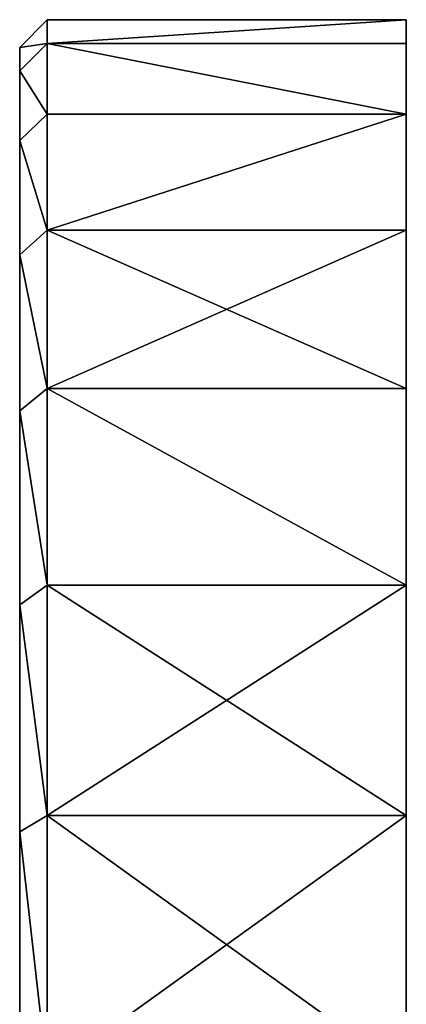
# Model space of a CAD drawing. Header units: centimetres. Extents: x -19 to 19, y -3.5 to 3.5.
# Tile 154 of 154: x 18.3 to 19, y 1.7 to 3.5. Entities that reach past the tile are written whole.
import ezdxf

# ---------------------------------------------------------------- set-up
doc = ezdxf.new("R2010")
doc.units = ezdxf.units.CM
doc.header["$LTSCALE"] = 2.54
doc.layers.get('0').update_dxf_attribs({"true_color": 0xff5454})
doc.layers.add('CHROM', color=7, linetype='Continuous', true_color=0x777799)

# ---------------------------------------------------------------- blocks, each defined once
blk = doc.blocks.new('Grupuj#2')
at = {"color": 0}
for p, q in [((30.65, 7, 3.5), (30.6, 6.9498, 3.5)), ((30.65, 7, 3.5), (30.6, 6.9498, 3.5)), ((30.65, 7, 3.5), (31.3, 7, 3.5)), ((30.65, 7, 3.5), (30.65, 6.9569, 4.0475)), ((30.65, 6.9569, 2.9525), (30.65, 7, 3.5)), ((30.65, 7, 3.5), (31.3, 7, 3.5)), ((30.65, 7, 3.5), (30.65, 6.9569, 4.0475)), ((30.65, 6.9569, 2.9525), (30.65, 7, 3.5)), ((30.6, 6.9074, 4.0397), (30.65, 6.9569, 4.0475)), ((30.65, 6.9569, 2.9525), (30.6, 6.9074, 2.9603)), ((30.6, 6.9074, 4.0397), (30.65, 6.9569, 4.0475)), ((30.65, 6.9569, 2.9525), (30.6, 6.9074, 2.9603)), ((30.6, 6.9074, 4.0397), (30.6, 6.9498, 3.5)), ((30.6, 6.9074, 2.9603), (30.6, 6.9498, 3.5)), ((30.6, 6.9074, 4.0397), (30.6, 6.9498, 3.5)), ((30.6, 6.9074, 2.9603), (30.6, 6.9498, 3.5)), ((30.65, 6.8287, 2.4184), (30.65, 6.9569, 2.9525)), ((30.65, 6.9569, 2.9525), (31.3, 6.9569, 2.9525)), ((30.65, 6.9569, 4.0475), (31.3, 6.9569, 4.0475)), ((30.65, 6.9569, 4.0475), (30.65, 6.8287, 4.5816)), ((30.65, 6.9569, 4.0475), (31.3, 6.9569, 4.0475)), ((30.65, 6.9569, 2.9525), (31.3, 6.9569, 2.9525)), ((30.65, 6.8287, 2.4184), (30.65, 6.9569, 2.9525)), ((30.65, 6.9569, 4.0475), (30.65, 6.8287, 4.5816)), ((30.6, 6.781, 4.5661), (30.6, 6.9074, 4.0397)), ((30.6, 6.781, 2.4339), (30.6, 6.9074, 2.9603)), ((30.6, 6.781, 2.4339), (30.6, 6.9074, 2.9603)), ((30.6, 6.781, 4.5661), (30.6, 6.9074, 4.0397)), ((30.65, 6.8287, 2.4184), (30.6, 6.781, 2.4339)), ((30.65, 6.8287, 2.4184), (30.6, 6.781, 2.4339)), ((30.65, 6.8287, 4.5816), (30.6, 6.781, 4.5661)), ((30.65, 6.8287, 4.5816), (30.6, 6.781, 4.5661)), ((30.65, 6.6185, 1.911), (30.65, 6.8287, 2.4184)), ((30.65, 6.8287, 2.4184), (31.3, 6.8287, 2.4184)), ((30.65, 6.8287, 2.4184), (31.3, 6.8287, 2.4184)), ((30.65, 6.8287, 4.5816), (31.3, 6.8287, 4.5816)), ((30.65, 6.8287, 4.5816), (31.3, 6.8287, 4.5816)), ((30.65, 6.8287, 4.5816), (30.65, 6.6185, 5.089)), ((30.65, 6.6185, 1.911), (30.65, 6.8287, 2.4184)), ((30.65, 6.8287, 4.5816), (30.65, 6.6185, 5.089)), ((30.6, 6.5738, 5.0662), (30.6, 6.781, 4.5661)), ((30.6, 6.5738, 1.9338), (30.6, 6.781, 2.4339)), ((30.6, 6.5738, 1.9338), (30.6, 6.781, 2.4339)), ((30.6, 6.5738, 5.0662), (30.6, 6.781, 4.5661)), ((30.65, 6.6185, 1.911), (30.6, 6.5738, 1.9338)), ((30.65, 6.6185, 1.911), (30.6, 6.5738, 1.9338)), ((30.65, 6.6185, 5.089), (30.6, 6.5738, 5.0662)), ((30.65, 6.6185, 5.089), (30.6, 6.5738, 5.0662)), ((30.65, 6.3316, 1.4428), (30.65, 6.6185, 1.911)), ((30.65, 6.6185, 1.911), (31.3, 6.6185, 1.911)), ((30.65, 6.6185, 1.911), (31.3, 6.6185, 1.911)), ((30.65, 6.6185, 5.089), (31.3, 6.6185, 5.089)), ((30.65, 6.6185, 5.089), (30.65, 6.3316, 5.5572)), ((30.65, 6.6185, 5.089), (31.3, 6.6185, 5.089)), ((30.65, 6.3316, 1.4428), (30.65, 6.6185, 1.911)), ((30.65, 6.6185, 5.089), (30.65, 6.3316, 5.5572)), ((30.6, 6.291, 1.4722), (30.6, 6.5738, 1.9338)), ((30.6, 6.291, 5.5278), (30.6, 6.5738, 5.0662)), ((30.6, 6.291, 1.4722), (30.6, 6.5738, 1.9338)), ((30.6, 6.291, 5.5278), (30.6, 6.5738, 5.0662)), ((30.65, 6.3316, 1.4428), (30.6, 6.291, 1.4722)), ((30.65, 6.3316, 1.4428), (30.6, 6.291, 1.4722)), ((30.65, 6.3316, 5.5572), (30.6, 6.291, 5.5278)), ((30.65, 6.3316, 5.5572), (30.6, 6.291, 5.5278)), ((30.65, 5.9749, 1.0251), (30.65, 6.3316, 1.4428)), ((30.65, 6.3316, 1.4428), (31.3, 6.3316, 1.4428)), ((30.65, 6.3316, 1.4428), (31.3, 6.3316, 1.4428)), ((30.65, 6.3316, 5.5572), (31.3, 6.3316, 5.5572)), ((30.65, 6.3316, 5.5572), (31.3, 6.3316, 5.5572)), ((30.65, 6.3316, 5.5572), (30.65, 5.9749, 5.9749)), ((30.65, 5.9749, 1.0251), (30.65, 6.3316, 1.4428)), ((30.65, 6.3316, 5.5572), (30.65, 5.9749, 5.9749)), ((30.6, 5.9394, 1.0606), (30.6, 6.291, 1.4722)), ((30.6, 5.9394, 5.9394), (30.6, 6.291, 5.5278)), ((30.6, 5.9394, 1.0606), (30.6, 6.291, 1.4722)), ((30.6, 5.9394, 5.9394), (30.6, 6.291, 5.5278)), ((30.6, 5.9394, 1.0606), (30.65, 5.9749, 1.0251)), ((30.6, 5.9394, 1.0606), (30.65, 5.9749, 1.0251)), ((30.65, 5.9749, 5.9749), (30.6, 5.9394, 5.9394)), ((30.65, 5.9749, 5.9749), (30.6, 5.9394, 5.9394)), ((30.65, 5.9749, 1.0251), (31.3, 5.9749, 1.0251)), ((30.65, 5.5572, 0.6684), (30.65, 5.9749, 1.0251)), ((30.65, 5.9749, 1.0251), (31.3, 5.9749, 1.0251)), ((30.65, 5.9749, 5.9749), (31.3, 5.9749, 5.9749)), ((30.65, 5.9749, 5.9749), (31.3, 5.9749, 5.9749)), ((30.65, 5.9749, 5.9749), (30.65, 5.5572, 6.3316)), ((30.65, 5.5572, 0.6684), (30.65, 5.9749, 1.0251)), ((30.65, 5.9749, 5.9749), (30.65, 5.5572, 6.3316)), ((30.6, 5.5278, 0.709), (30.6, 5.9394, 1.0606)), ((30.6, 5.5278, 6.291), (30.6, 5.9394, 5.9394)), ((30.6, 5.5278, 0.709), (30.6, 5.9394, 1.0606)), ((30.6, 5.5278, 6.291), (30.6, 5.9394, 5.9394)), ((30.65, 5.5572, 0.6684), (30.6, 5.5278, 0.709)), ((30.65, 5.5572, 0.6684), (30.6, 5.5278, 0.709)), ((30.6, 5.5278, 6.291), (30.65, 5.5572, 6.3316)), ((30.6, 5.5278, 6.291), (30.65, 5.5572, 6.3316)), ((30.65, 5.089, 0.3815), (30.65, 5.5572, 0.6684)), ((30.65, 5.5572, 0.6684), (31.3, 5.5572, 0.6684)), ((30.65, 5.5572, 0.6684), (31.3, 5.5572, 0.6684)), ((30.65, 5.5572, 6.3316), (31.3, 5.5572, 6.3316)), ((30.65, 5.5572, 6.3316), (31.3, 5.5572, 6.3316)), ((30.65, 5.5572, 6.3316), (30.65, 5.089, 6.6185)), ((30.65, 5.089, 0.3815), (30.65, 5.5572, 0.6684)), ((30.65, 5.5572, 6.3316), (30.65, 5.089, 6.6185)), ((30.6, 5.0662, 0.4262), (30.6, 5.5278, 0.709)), ((30.6, 5.0662, 6.5738), (30.6, 5.5278, 6.291)), ((30.6, 5.0662, 0.4262), (30.6, 5.5278, 0.709)), ((30.6, 5.0662, 6.5738), (30.6, 5.5278, 6.291))]:
    blk.add_line(p, q, dxfattribs=at)
at = {"color": 0, "extrusion": (-1, 0, 0)}
blk.add_circle((-3.5, 3.5, -31.3), 3.5, dxfattribs=at)
blk.add_circle((-3.5, 3.5, -31.3), 3.5, dxfattribs=at)
blk.add_circle((-3.5, 3.5, -31.3), 3.5, dxfattribs=at)
blk.add_circle((-3.5, 3.5, -31.3), 3.5, dxfattribs=at)
blk.add_circle((-3.5, 3.5, -31.3), 3.5, dxfattribs=at)
blk.add_circle((-3.5, 3.5, -31.3), 3.5, dxfattribs=at)
blk.add_circle((-3.5, 3.5, -31.3), 3.5, dxfattribs=at)
blk.add_circle((-3.5, 3.5, -31.3), 3.5, dxfattribs=at)
blk.add_circle((-3.5, 3.5, -31.3), 3.5, dxfattribs=at)
blk.add_circle((-3.5, 3.5, -31.3), 3.5, dxfattribs=at)
blk.add_circle((-3.5, 3.5, -31.3), 3.5, dxfattribs=at)
blk.add_circle((-3.5, 3.5, -31.3), 3.5, dxfattribs=at)
blk.add_circle((-3.5, 3.5, -31.3), 3.5, dxfattribs=at)
blk.add_circle((-3.5, 3.5, -31.3), 3.5, dxfattribs=at)
blk.add_circle((-3.5, 3.5, -31.3), 3.5, dxfattribs=at)
blk.add_circle((-3.5, 3.5, -31.3), 3.5, dxfattribs=at)
blk.add_circle((-3.5, 3.5, -31.3), 3.5, dxfattribs=at)
blk.add_circle((-3.5, 3.5, -31.3), 3.5, dxfattribs=at)
blk.add_circle((-3.5, 3.5, -31.3), 3.5, dxfattribs=at)
blk.add_circle((-3.5, 3.5, -31.3), 3.5, dxfattribs=at)
blk.add_circle((-3.5, 3.5, -31.3), 3.5, dxfattribs=at)
blk.add_circle((-3.5, 3.5, -31.3), 3.5, dxfattribs=at)
blk.add_circle((-3.5, 3.5, -31.3), 3.5, dxfattribs=at)
blk.add_circle((-3.5, 3.5, -31.3), 3.5, dxfattribs=at)
blk.add_circle((-3.5, 3.5, -31.3), 3.5, dxfattribs=at)
blk.add_circle((-3.5, 3.5, -31.3), 3.5, dxfattribs=at)
blk.add_circle((-3.5, 3.5, -31.3), 3.5, dxfattribs=at)
blk.add_circle((-3.5, 3.5, -31.3), 3.5, dxfattribs=at)
blk.add_circle((-3.5, 3.5, -31.3), 3.5, dxfattribs=at)
blk.add_circle((-3.5, 3.5, -31.3), 3.5, dxfattribs=at)
blk.add_circle((-3.5, 3.5, -31.3), 3.5, dxfattribs=at)
blk.add_circle((-3.5, 3.5, -31.3), 3.5, dxfattribs=at)
blk.add_circle((-3.5, 3.5, -31.3), 3.5, dxfattribs=at)
blk.add_circle((-3.5, 3.5, -31.3), 3.5, dxfattribs=at)
blk.add_circle((-3.5, 3.5, -31.3), 3.5, dxfattribs=at)
blk.add_circle((-3.5, 3.5, -31.3), 3.5, dxfattribs=at)
blk.add_circle((-3.5, 3.5, -31.3), 3.5, dxfattribs=at)
blk.add_circle((-3.5, 3.5, -31.3), 3.5, dxfattribs=at)
blk.add_circle((-3.5, 3.5, -31.3), 3.5, dxfattribs=at)
blk.add_circle((-3.5, 3.5, -31.3), 3.5, dxfattribs=at)
blk.add_circle((-3.5, 3.5, -31.3), 3.5, dxfattribs=at)
at = {"color": 0}
mesh = blk.add_polyface(dxfattribs=at)
corners = [(30.65, 6.9569, 4.0475), (30.6, 6.9498, 3.5), (30.6, 6.9074, 4.0397), (30.65, 7, 3.5)]
mesh.append_faces([[corners[k] for k in face] for face in [(0, 1, 2), (1, 0, 3)]], dxfattribs={"vtx0": -1, "color": 0})
mesh = blk.add_polyface(dxfattribs=at)
corners = [(30.6, 6.9498, 3.5), (30.65, 6.9569, 2.9525), (30.6, 6.9074, 2.9603), (30.65, 7, 3.5)]
mesh.append_faces([[corners[k] for k in face] for face in [(0, 1, 2), (1, 0, 3)]], dxfattribs={"vtx0": -1, "color": 0})
mesh = blk.add_polyface(dxfattribs=at)
corners = [(30.65, 6.9569, 4.0475), (31.3, 7, 3.5), (30.65, 7, 3.5), (31.3, 6.9569, 4.0475)]
mesh.append_faces([[corners[k] for k in face] for face in [(0, 1, 2), (1, 0, 3)]], dxfattribs={"vtx0": -1, "color": 0})
mesh = blk.add_polyface(dxfattribs=at)
corners = [(30.65, 6.9569, 2.9525), (31.3, 7, 3.5), (31.3, 6.9569, 2.9525), (30.65, 7, 3.5)]
mesh.append_faces([[corners[k] for k in face] for face in [(0, 1, 2), (1, 0, 3)]], dxfattribs={"vtx0": -1, "color": 0})
mesh = blk.add_polyface(dxfattribs=at)
corners = [(31.3, 0.0431, 2.9525), (31.3, 0.0431, 4.0475), (31.3, 0, 3.5), (31.3, 0.1713, 4.5816), (31.3, 0.1713, 2.4184), (31.3, 0.3815, 5.089), (31.3, 0.3815, 1.911), (31.3, 0.6684, 5.5572), (31.3, 0.6684, 1.4428), (31.3, 1.0251, 5.9749), (31.3, 1.0251, 1.0251), (31.3, 1.4428, 6.3316), (31.3, 1.4428, 0.6684), (31.3, 1.911, 6.6185), (31.3, 1.911, 0.3815), (31.3, 2.4184, 6.8287), (31.3, 2.4184, 0.1713), (31.3, 2.9525, 6.9569), (31.3, 2.9525, 0.0431), (31.3, 3.5, 7), (31.3, 3.5), (31.3, 4.0475, 6.9569), (31.3, 4.0475, 0.0431), (31.3, 4.5816, 6.8287), (31.3, 4.5816, 0.1713), (31.3, 5.089, 6.6185), (31.3, 5.089, 0.3815), (31.3, 5.5572, 0.6684), (31.3, 5.5572, 6.3316), (31.3, 5.9749, 1.0251), (31.3, 5.9749, 5.9749), (31.3, 6.3316, 1.4428), (31.3, 6.3316, 5.5572), (31.3, 6.6185, 1.911), (31.3, 6.6185, 5.089), (31.3, 6.8287, 4.5816), (31.3, 6.8287, 2.4184), (31.3, 6.9569, 4.0475), (31.3, 6.9569, 2.9525), (31.3, 7, 3.5)]
mesh.append_faces([[corners[k] for k in face] for face in [(0, 1, 2), (37, 38, 39)]], dxfattribs={"vtx0": -1, "color": 0})
mesh.append_faces([[corners[k] for k in face] for face in [(1, 0, 3), (3, 4, 5), (5, 6, 7), (7, 8, 9), (9, 10, 11), (11, 12, 13), (13, 14, 15), (15, 16, 17), (17, 18, 19), (19, 20, 21), (21, 22, 23), (23, 24, 25), (25, 27, 28), (28, 29, 30), (30, 31, 32), (32, 33, 34), (34, 33, 35), (35, 36, 37)]], dxfattribs={"vtx0": -1, "vtx1": -1, "color": 0})
mesh.append_faces([[corners[k] for k in face] for face in [(3, 0, 4), (5, 4, 6), (7, 6, 8), (9, 8, 10), (11, 10, 12), (13, 12, 14), (15, 14, 16), (17, 16, 18), (19, 18, 20), (21, 20, 22), (23, 22, 24), (25, 24, 26), (25, 26, 27), (28, 27, 29), (30, 29, 31), (32, 31, 33), (35, 33, 36), (37, 36, 38)]], dxfattribs={"vtx0": -1, "vtx2": -1, "color": 0})
mesh = blk.add_polyface(dxfattribs=at)
corners = [(30.6, 6.9074, 2.9603), (30.65, 6.8287, 2.4184), (30.6, 6.781, 2.4339), (30.65, 6.9569, 2.9525)]
mesh.append_faces([[corners[k] for k in face] for face in [(0, 1, 2), (1, 0, 3)]], dxfattribs={"vtx0": -1, "color": 0})
mesh = blk.add_polyface(dxfattribs=at)
corners = [(30.65, 6.8287, 4.5816), (30.6, 6.9074, 4.0397), (30.6, 6.781, 4.5661), (30.65, 6.9569, 4.0475)]
mesh.append_faces([[corners[k] for k in face] for face in [(0, 1, 2), (1, 0, 3)]], dxfattribs={"vtx0": -1, "color": 0})
mesh = blk.add_polyface(dxfattribs=at)
corners = [(30.6, 0.0926, 4.0397), (30.6, 0.0926, 2.9603), (30.6, 0.0502, 3.5), (30.6, 0.219, 4.5661), (30.6, 0.219, 2.4339), (30.6, 0.4262, 1.9338), (30.6, 0.4262, 5.0662), (30.6, 0.709, 5.5278), (30.6, 0.709, 1.4722), (30.6, 1.0606, 5.9394), (30.6, 1.0606, 1.0606), (30.6, 1.4722, 0.709), (30.6, 1.4722, 6.291), (30.6, 1.9338, 6.5738), (30.6, 1.8498, 3.5), (30.6, 1.8702, 3.7581), (30.6, 1.9306, 4.0099), (30.6, 2.0297, 4.2492), (30.6, 2.4339, 6.781), (30.6, 2.165, 4.4699), (30.6, 2.3332, 4.6668), (30.6, 2.5301, 4.835), (30.6, 2.9603, 6.9074), (30.6, 2.7508, 4.9703), (30.6, 2.9901, 5.0694), (30.6, 3.5, 6.9498), (30.6, 3.2419, 5.1298), (30.6, 3.5, 5.1502), (30.6, 3.7581, 5.1298), (30.6, 4.0397, 6.9074), (30.6, 4.0099, 5.0694), (30.6, 4.2492, 4.9703), (30.6, 4.5661, 6.781), (30.6, 4.4699, 4.835), (30.6, 4.6668, 4.6668), (30.6, 5.0662, 6.5738), (30.6, 4.835, 4.4699), (30.6, 4.9703, 4.2492), (30.6, 5.0694, 4.0099), (30.6, 5.5278, 6.291), (30.6, 5.1298, 3.7581), (30.6, 5.1502, 3.5), (30.6, 1.9338, 0.4262), (30.6, 1.8702, 3.2419), (30.6, 1.9306, 2.9901), (30.6, 2.0297, 2.7508), (30.6, 2.4339, 0.219), (30.6, 2.165, 2.5301), (30.6, 2.3332, 2.3332), (30.6, 2.5301, 2.165), (30.6, 2.9603, 0.0926), (30.6, 2.7508, 2.0297), (30.6, 2.9901, 1.9306), (30.6, 3.5, 0.0502), (30.6, 3.2419, 1.8702), (30.6, 3.5, 1.8498), (30.6, 3.7581, 1.8702), (30.6, 4.0397, 0.0926), (30.6, 4.0099, 1.9306), (30.6, 4.2492, 2.0297), (30.6, 4.5661, 0.219), (30.6, 4.4699, 2.165), (30.6, 4.6668, 2.3332), (30.6, 5.0662, 0.4262), (30.6, 4.835, 2.5301), (30.6, 4.9703, 2.7508), (30.6, 5.0694, 2.9901), (30.6, 5.5278, 0.709), (30.6, 5.1298, 3.2419), (30.6, 5.9394, 5.9394), (30.6, 5.9394, 1.0606), (30.6, 6.291, 5.5278), (30.6, 6.291, 1.4722), (30.6, 6.5738, 1.9338), (30.6, 6.5738, 5.0662), (30.6, 6.781, 4.5661), (30.6, 6.781, 2.4339), (30.6, 6.9074, 4.0397), (30.6, 6.9074, 2.9603), (30.6, 6.9498, 3.5)]
mesh.append_faces([[corners[k] for k in face] for face in [(0, 1, 2), (78, 77, 79)]], dxfattribs={"vtx0": -1, "color": 0})
mesh.append_faces([[corners[k] for k in face] for face in [(1, 3, 4), (4, 3, 5), (5, 7, 8), (8, 9, 10), (10, 9, 11), (14, 13, 15), (15, 13, 16), (16, 13, 17), (17, 18, 19), (19, 18, 20), (20, 18, 21), (21, 22, 23), (23, 22, 24), (24, 25, 26), (26, 25, 27), (27, 25, 28), (28, 29, 30), (30, 29, 31), (31, 32, 33), (33, 32, 34), (34, 35, 36), (36, 35, 37), (37, 35, 38), (38, 39, 40), (40, 39, 41), (42, 45, 46), (46, 49, 50), (50, 52, 53), (53, 56, 57), (57, 59, 60), (60, 62, 63), (63, 66, 67), (67, 69, 70), (70, 71, 72), (72, 71, 73), (73, 75, 76), (76, 77, 78)]], dxfattribs={"vtx0": -1, "vtx1": -1, "color": 0})
mesh.append_faces([[corners[k] for k in face] for face in [(11, 13, 14), (67, 41, 39)]], dxfattribs={"vtx0": -1, "vtx1": -1, "vtx2": -1, "color": 0})
mesh.append_faces([[corners[k] for k in face] for face in [(1, 0, 3), (5, 3, 6), (5, 6, 7), (8, 7, 9), (11, 9, 12), (11, 12, 13), (17, 13, 18), (21, 18, 22), (24, 22, 25), (28, 25, 29), (31, 29, 32), (34, 32, 35), (38, 35, 39), (14, 42, 11), (42, 14, 43), (42, 43, 44), (42, 44, 45), (46, 45, 47), (46, 47, 48), (46, 48, 49), (50, 49, 51), (50, 51, 52), (53, 52, 54), (53, 54, 55), (53, 55, 56), (57, 56, 58), (57, 58, 59), (60, 59, 61), (60, 61, 62), (63, 62, 64), (63, 64, 65), (63, 65, 66), (67, 66, 68), (67, 68, 41), (67, 39, 69), (70, 69, 71), (73, 71, 74), (73, 74, 75), (76, 75, 77)]], dxfattribs={"vtx0": -1, "vtx2": -1, "color": 0})
mesh = blk.add_polyface(dxfattribs=at)
corners = [(30.65, 6.9569, 2.9525), (31.3, 6.8287, 2.4184), (30.65, 6.8287, 2.4184), (31.3, 6.9569, 2.9525)]
mesh.append_faces([[corners[k] for k in face] for face in [(0, 1, 2), (1, 0, 3)]], dxfattribs={"vtx0": -1, "color": 0})
mesh = blk.add_polyface(dxfattribs=at)
corners = [(30.65, 6.9569, 4.0475), (31.3, 6.8287, 4.5816), (31.3, 6.9569, 4.0475), (30.65, 6.8287, 4.5816)]
mesh.append_faces([[corners[k] for k in face] for face in [(0, 1, 2), (1, 0, 3)]], dxfattribs={"vtx0": -1, "color": 0})
mesh = blk.add_polyface(dxfattribs=at)
corners = [(30.6, 6.781, 2.4339), (30.65, 6.6185, 1.911), (30.6, 6.5738, 1.9338), (30.65, 6.8287, 2.4184)]
mesh.append_faces([[corners[k] for k in face] for face in [(0, 1, 2), (1, 0, 3)]], dxfattribs={"vtx0": -1, "color": 0})
mesh = blk.add_polyface(dxfattribs=at)
corners = [(30.65, 6.6185, 5.089), (30.6, 6.781, 4.5661), (30.6, 6.5738, 5.0662), (30.65, 6.8287, 4.5816)]
mesh.append_faces([[corners[k] for k in face] for face in [(0, 1, 2), (1, 0, 3)]], dxfattribs={"vtx0": -1, "color": 0})
mesh = blk.add_polyface(dxfattribs=at)
corners = [(30.65, 6.6185, 1.911), (31.3, 6.8287, 2.4184), (31.3, 6.6185, 1.911), (30.65, 6.8287, 2.4184)]
mesh.append_faces([[corners[k] for k in face] for face in [(0, 1, 2), (1, 0, 3)]], dxfattribs={"vtx0": -1, "color": 0})
mesh = blk.add_polyface(dxfattribs=at)
corners = [(30.65, 6.6185, 5.089), (31.3, 6.8287, 4.5816), (30.65, 6.8287, 4.5816), (31.3, 6.6185, 5.089)]
mesh.append_faces([[corners[k] for k in face] for face in [(0, 1, 2), (1, 0, 3)]], dxfattribs={"vtx0": -1, "color": 0})
mesh = blk.add_polyface(dxfattribs=at)
corners = [(30.6, 6.5738, 1.9338), (30.65, 6.3316, 1.4428), (30.6, 6.291, 1.4722), (30.65, 6.6185, 1.911)]
mesh.append_faces([[corners[k] for k in face] for face in [(0, 1, 2), (1, 0, 3)]], dxfattribs={"vtx0": -1, "color": 0})
mesh = blk.add_polyface(dxfattribs=at)
corners = [(30.65, 6.3316, 5.5572), (30.6, 6.5738, 5.0662), (30.6, 6.291, 5.5278), (30.65, 6.6185, 5.089)]
mesh.append_faces([[corners[k] for k in face] for face in [(0, 1, 2), (1, 0, 3)]], dxfattribs={"vtx0": -1, "color": 0})
mesh = blk.add_polyface(dxfattribs=at)
corners = [(30.65, 6.6185, 1.911), (31.3, 6.3316, 1.4428), (30.65, 6.3316, 1.4428), (31.3, 6.6185, 1.911)]
mesh.append_faces([[corners[k] for k in face] for face in [(0, 1, 2), (1, 0, 3)]], dxfattribs={"vtx0": -1, "color": 0})
mesh = blk.add_polyface(dxfattribs=at)
corners = [(30.65, 6.3316, 5.5572), (31.3, 6.6185, 5.089), (30.65, 6.6185, 5.089), (31.3, 6.3316, 5.5572)]
mesh.append_faces([[corners[k] for k in face] for face in [(0, 1, 2), (1, 0, 3)]], dxfattribs={"vtx0": -1, "color": 0})
mesh = blk.add_polyface(dxfattribs=at)
corners = [(30.6, 6.291, 1.4722), (30.65, 5.9749, 1.0251), (30.6, 5.9394, 1.0606), (30.65, 6.3316, 1.4428)]
mesh.append_faces([[corners[k] for k in face] for face in [(0, 1, 2), (1, 0, 3)]], dxfattribs={"vtx0": -1, "color": 0})
mesh = blk.add_polyface(dxfattribs=at)
corners = [(30.65, 5.9749, 5.9749), (30.6, 6.291, 5.5278), (30.6, 5.9394, 5.9394), (30.65, 6.3316, 5.5572)]
mesh.append_faces([[corners[k] for k in face] for face in [(0, 1, 2), (1, 0, 3)]], dxfattribs={"vtx0": -1, "color": 0})
mesh = blk.add_polyface(dxfattribs=at)
corners = [(30.65, 6.3316, 1.4428), (31.3, 5.9749, 1.0251), (30.65, 5.9749, 1.0251), (31.3, 6.3316, 1.4428)]
mesh.append_faces([[corners[k] for k in face] for face in [(0, 1, 2), (1, 0, 3)]], dxfattribs={"vtx0": -1, "color": 0})
mesh = blk.add_polyface(dxfattribs=at)
corners = [(30.65, 6.3316, 5.5572), (31.3, 5.9749, 5.9749), (31.3, 6.3316, 5.5572), (30.65, 5.9749, 5.9749)]
mesh.append_faces([[corners[k] for k in face] for face in [(0, 1, 2), (1, 0, 3)]], dxfattribs={"vtx0": -1, "color": 0})
mesh = blk.add_polyface(dxfattribs=at)
corners = [(30.6, 5.9394, 1.0606), (30.65, 5.5572, 0.6684), (30.6, 5.5278, 0.709), (30.65, 5.9749, 1.0251)]
mesh.append_faces([[corners[k] for k in face] for face in [(0, 1, 2), (1, 0, 3)]], dxfattribs={"vtx0": -1, "color": 0})
mesh = blk.add_polyface(dxfattribs=at)
corners = [(30.65, 5.5572, 6.3316), (30.6, 5.9394, 5.9394), (30.6, 5.5278, 6.291), (30.65, 5.9749, 5.9749)]
mesh.append_faces([[corners[k] for k in face] for face in [(0, 1, 2), (1, 0, 3)]], dxfattribs={"vtx0": -1, "color": 0})
mesh = blk.add_polyface(dxfattribs=at)
corners = [(31.3, 5.9749, 1.0251), (30.65, 5.5572, 0.6684), (30.65, 5.9749, 1.0251), (31.3, 5.5572, 0.6684)]
mesh.append_faces([[corners[k] for k in face] for face in [(0, 1, 2), (1, 0, 3)]], dxfattribs={"vtx0": -1, "color": 0})
mesh = blk.add_polyface(dxfattribs=at)
corners = [(31.3, 5.5572, 6.3316), (30.65, 5.9749, 5.9749), (30.65, 5.5572, 6.3316), (31.3, 5.9749, 5.9749)]
mesh.append_faces([[corners[k] for k in face] for face in [(0, 1, 2), (1, 0, 3)]], dxfattribs={"vtx0": -1, "color": 0})
mesh = blk.add_polyface(dxfattribs=at)
corners = [(30.6, 5.5278, 0.709), (30.65, 5.089, 0.3815), (30.6, 5.0662, 0.4262), (30.65, 5.5572, 0.6684)]
mesh.append_faces([[corners[k] for k in face] for face in [(0, 1, 2), (1, 0, 3)]], dxfattribs={"vtx0": -1, "color": 0})
mesh = blk.add_polyface(dxfattribs=at)
corners = [(30.65, 5.089, 6.6185), (30.6, 5.5278, 6.291), (30.6, 5.0662, 6.5738), (30.65, 5.5572, 6.3316)]
mesh.append_faces([[corners[k] for k in face] for face in [(0, 1, 2), (1, 0, 3)]], dxfattribs={"vtx0": -1, "color": 0})
mesh = blk.add_polyface(dxfattribs=at)
corners = [(31.3, 5.5572, 0.6684), (30.65, 5.089, 0.3815), (30.65, 5.5572, 0.6684), (31.3, 5.089, 0.3815)]
mesh.append_faces([[corners[k] for k in face] for face in [(0, 1, 2), (1, 0, 3)]], dxfattribs={"vtx0": -1, "color": 0})
mesh = blk.add_polyface(dxfattribs=at)
corners = [(31.3, 5.089, 6.6185), (30.65, 5.5572, 6.3316), (30.65, 5.089, 6.6185), (31.3, 5.5572, 6.3316)]
mesh.append_faces([[corners[k] for k in face] for face in [(0, 1, 2), (1, 0, 3)]], dxfattribs={"vtx0": -1, "color": 0})
blk = doc.blocks.new('Oltens Hervik syfon umywalkowy mosi__ny okr_g_y chrom 02602100')
at = {"color": 0}
blk.add_blockref('Grupuj#2', (6.7, 0, 4.6363), dxfattribs=at)

msp = doc.modelspace()

# ---------------------------------------------------------------- block references
at = {"layer": 'CHROM', "color": 253, "true_color": 0x999999}
msp.add_blockref('Oltens Hervik syfon umywalkowy mosi__ny okr_g_y chrom 02602100', (-19, -3.5, -11.1161), dxfattribs=at)

doc.saveas('drawing.dxf')
